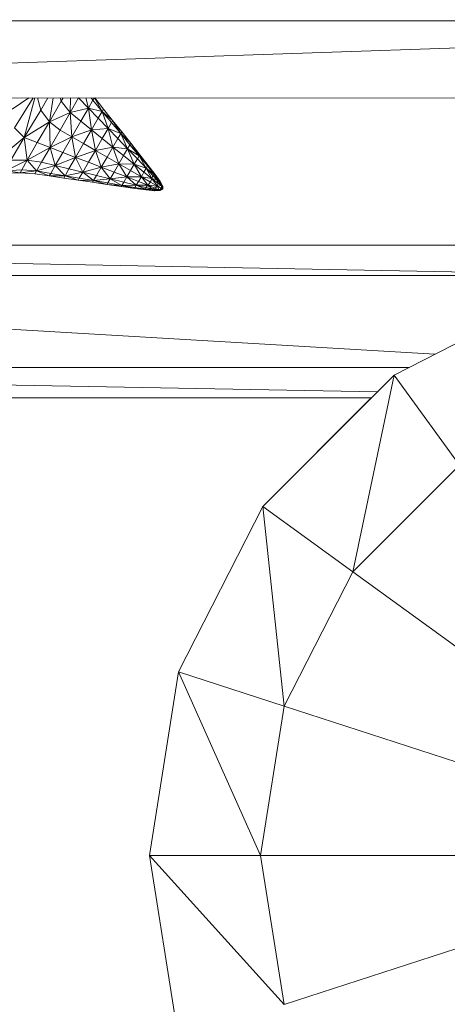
# Model space of a CAD drawing. Header units: feet. Extents: x 154 to 734, y 944 to 1247.
# Tile 41 of 63: x 293 to 305, y 971 to 997. Entities that reach past the tile are written whole.
import ezdxf

# ---------------------------------------------------------------- set-up
doc = ezdxf.new("R2010")
doc.units = ezdxf.units.FT
doc.header["$MEASUREMENT"] = 0
doc.layers.get('0').update_dxf_attribs({"true_color": 0x5890e1})

# ---------------------------------------------------------------- blocks, each defined once
blk = doc.blocks.new('A$Ca1c6a726')
at = {"color": 0, "linetype": 'Continuous', "lineweight": 0, "extrusion": (2.22045e-16, 1, -2.22045e-16)}
for p, q in [((171.828, 53.028), (110.652, 50.983)), ((171.828, 53.028), (110.652, 50.983)), ((171.863, 53.057), (110.775, 53.102)), ((171.863, 53.057), (110.775, 53.102)), ((171.854, 53.049), (110.775, 53.095)), ((171.863, 53.057), (110.775, 53.095)), ((171.854, 53.049), (110.775, 53.095)), ((171.863, 53.057), (110.775, 53.095)), ((169.331, 50.954), (110.652, 50.983)), ((169.331, 50.954), (110.652, 50.983)), ((139.213, 50.968), (138.759, 50.662)), ((139.213, 50.968), (138.759, 50.662)), ((138.825, 50.148), (139.33, 50.968)), ((139.33, 50.968), (138.825, 50.148)), ((139.377, 50.968), (139.085, 49.884)), ((139.085, 49.884), (139.377, 50.968)), ((139.54, 50.633), (139.45, 50.968)), ((139.54, 50.633), (139.45, 50.968)), ((139.54, 50.633), (139.733, 50.968)), ((139.733, 50.968), (139.54, 50.633)), ((139.882, 50.968), (139.776, 50.318)), ((139.776, 50.318), (139.882, 50.968)), ((140.098, 50.877), (139.776, 50.318)), ((140.098, 50.877), (139.776, 50.318)), ((140.098, 50.877), (140.066, 50.968)), ((140.098, 50.877), (140.066, 50.968)), ((140.098, 50.877), (140.151, 50.968)), ((140.151, 50.968), (140.098, 50.877)), ((140.344, 50.568), (140.098, 50.877)), ((140.344, 50.568), (140.098, 50.877)), ((140.351, 50.968), (140.344, 50.568)), ((140.344, 50.568), (140.351, 50.968)), ((140.574, 50.967), (140.344, 50.568)), ((140.574, 50.967), (140.344, 50.568)), ((140.574, 50.967), (140.575, 50.968)), ((140.574, 50.967), (140.574, 50.968)), ((140.574, 50.967), (140.574, 50.968)), ((140.575, 50.968), (140.574, 50.967)), ((140.842, 50.688), (140.574, 50.967)), ((140.842, 50.688), (140.574, 50.967)), ((140.842, 50.688), (140.772, 50.968)), ((140.842, 50.688), (140.772, 50.968)), ((140.842, 50.688), (140.965, 50.902)), ((140.965, 50.902), (140.842, 50.688)), ((140.965, 50.902), (140.911, 50.968)), ((140.965, 50.902), (140.911, 50.968)), ((140.965, 50.902), (141.003, 50.968)), ((141.003, 50.968), (140.965, 50.902)), ((141.218, 50.599), (140.965, 50.902)), ((141.218, 50.599), (140.965, 50.902)), ((141.218, 50.599), (141.01, 50.968)), ((141.218, 50.599), (141.01, 50.968)), ((141.254, 50.662), (141.011, 50.968)), ((141.254, 50.662), (141.011, 50.968)), ((139.54, 50.633), (139.085, 49.884)), ((139.54, 50.633), (139.085, 49.884)), ((139.776, 50.318), (139.54, 50.633)), ((139.776, 50.318), (139.54, 50.633)), ((140.344, 50.568), (139.776, 50.318)), ((140.344, 50.568), (139.776, 50.318)), ((140.068, 50.09), (140.344, 50.568)), ((140.344, 50.568), (140.068, 50.09)), ((140.842, 50.688), (140.344, 50.568)), ((140.842, 50.688), (140.344, 50.568)), ((140.636, 50.332), (140.344, 50.568)), ((140.636, 50.332), (140.344, 50.568)), ((140.389, 49.905), (140.344, 50.568)), ((140.389, 49.905), (140.344, 50.568)), ((140.636, 50.332), (140.842, 50.688)), ((140.842, 50.688), (140.636, 50.332)), ((141.218, 50.599), (140.842, 50.688)), ((141.218, 50.599), (140.842, 50.688)), ((141.109, 50.411), (140.842, 50.688)), ((141.109, 50.411), (140.842, 50.688)), ((140.927, 50.097), (140.842, 50.688)), ((140.927, 50.097), (140.842, 50.688)), ((141.109, 50.411), (141.218, 50.599)), ((141.218, 50.599), (141.109, 50.411)), ((141.218, 50.599), (141.254, 50.662)), ((141.254, 50.662), (141.218, 50.599)), ((141.502, 50.35), (141.218, 50.599)), ((141.502, 50.35), (141.218, 50.599)), ((141.47, 50.296), (141.218, 50.599)), ((141.47, 50.296), (141.218, 50.599)), ((141.376, 50.133), (141.218, 50.599)), ((141.376, 50.133), (141.218, 50.599)), ((141.502, 50.35), (141.254, 50.662)), ((141.254, 50.662), (141.502, 50.35)), ((139.776, 50.318), (139.085, 49.884)), ((139.776, 50.318), (139.085, 49.884)), ((139.44, 49.746), (139.776, 50.318)), ((139.776, 50.318), (139.44, 49.746)), ((140.068, 50.09), (139.776, 50.318)), ((140.068, 50.09), (139.776, 50.318)), ((139.792, 49.611), (139.776, 50.318)), ((139.792, 49.611), (139.776, 50.318)), ((140.389, 49.905), (140.636, 50.332)), ((140.636, 50.332), (140.389, 49.905)), ((140.927, 50.097), (140.636, 50.332)), ((140.927, 50.097), (140.636, 50.332)), ((140.927, 50.097), (141.109, 50.411)), ((141.109, 50.411), (140.927, 50.097)), ((141.376, 50.133), (141.109, 50.411)), ((141.376, 50.133), (141.109, 50.411)), ((141.376, 50.133), (141.47, 50.296)), ((141.47, 50.296), (141.376, 50.133)), ((141.47, 50.296), (141.502, 50.35)), ((141.502, 50.35), (141.47, 50.296)), ((141.723, 49.993), (141.47, 50.296)), ((141.723, 49.993), (141.47, 50.296)), ((141.749, 50.039), (141.502, 50.35)), ((141.723, 49.993), (141.502, 50.35)), ((141.749, 50.039), (141.502, 50.35)), ((141.723, 49.993), (141.502, 50.35)), ((139.085, 49.884), (138.825, 50.148)), ((139.085, 49.884), (138.825, 50.148)), ((139.792, 49.611), (140.068, 50.09)), ((140.068, 50.09), (139.792, 49.611)), ((140.389, 49.905), (140.068, 50.09)), ((140.389, 49.905), (140.068, 50.09)), ((140.927, 50.097), (140.389, 49.905)), ((140.927, 50.097), (140.389, 49.905)), ((140.709, 49.72), (140.927, 50.097)), ((140.927, 50.097), (140.709, 49.72)), ((141.376, 50.133), (140.927, 50.097)), ((141.376, 50.133), (140.927, 50.097)), ((141.219, 49.862), (140.927, 50.097)), ((141.219, 49.862), (140.927, 50.097)), ((141.03, 49.536), (140.927, 50.097)), ((141.03, 49.536), (140.927, 50.097)), ((141.219, 49.862), (141.376, 50.133)), ((141.376, 50.133), (141.219, 49.862)), ((141.723, 49.993), (141.376, 50.133)), ((141.723, 49.993), (141.376, 50.133)), ((141.643, 49.856), (141.376, 50.133)), ((141.643, 49.856), (141.376, 50.133)), ((141.51, 49.627), (141.376, 50.133)), ((141.51, 49.627), (141.376, 50.133)), ((141.643, 49.856), (141.723, 49.993)), ((141.723, 49.993), (141.643, 49.856)), ((141.723, 49.993), (141.749, 50.039)), ((141.749, 50.039), (141.723, 49.993)), ((141.997, 49.728), (141.723, 49.993)), ((141.975, 49.69), (141.723, 49.993)), ((141.997, 49.728), (141.723, 49.993)), ((141.975, 49.69), (141.723, 49.993)), ((141.91, 49.578), (141.723, 49.993)), ((141.91, 49.578), (141.723, 49.993)), ((141.997, 49.728), (141.749, 50.039)), ((141.749, 50.039), (141.997, 49.728)), ((139.085, 49.884), (138.059, 49.034)), ((139.085, 49.884), (138.059, 49.034)), ((138.72, 49.27), (139.085, 49.884)), ((139.085, 49.884), (138.72, 49.27)), ((139.44, 49.746), (139.085, 49.884)), ((139.44, 49.746), (139.085, 49.884)), ((139.164, 49.272), (139.085, 49.884)), ((139.164, 49.272), (139.085, 49.884)), ((139.164, 49.272), (139.44, 49.746)), ((139.44, 49.746), (139.164, 49.272)), ((139.792, 49.611), (139.44, 49.746)), ((139.792, 49.611), (139.44, 49.746)), ((140.389, 49.905), (139.792, 49.611)), ((140.389, 49.905), (139.792, 49.611)), ((140.142, 49.477), (140.389, 49.905)), ((140.389, 49.905), (140.142, 49.477)), ((140.709, 49.72), (140.389, 49.905)), ((140.709, 49.72), (140.389, 49.905)), ((140.492, 49.344), (140.389, 49.905)), ((140.492, 49.344), (140.389, 49.905)), ((141.03, 49.536), (141.219, 49.862)), ((141.219, 49.862), (141.03, 49.536)), ((141.51, 49.627), (141.219, 49.862)), ((141.51, 49.627), (141.219, 49.862)), ((141.51, 49.627), (141.643, 49.856)), ((141.643, 49.856), (141.51, 49.627)), ((141.91, 49.578), (141.643, 49.856)), ((141.91, 49.578), (141.643, 49.856)), ((141.975, 49.69), (141.997, 49.728)), ((141.997, 49.728), (141.975, 49.69)), ((142.227, 49.388), (141.997, 49.728)), ((142.244, 49.417), (141.997, 49.728)), ((142.244, 49.417), (141.997, 49.728)), ((142.227, 49.388), (141.997, 49.728)), ((139.792, 49.611), (139.164, 49.272)), ((139.792, 49.611), (139.164, 49.272)), ((139.562, 49.212), (139.792, 49.611)), ((139.792, 49.611), (139.562, 49.212)), ((140.142, 49.477), (139.792, 49.611)), ((140.142, 49.477), (139.792, 49.611)), ((139.936, 49.121), (139.792, 49.611)), ((139.936, 49.121), (139.792, 49.611)), ((139.936, 49.121), (140.142, 49.477)), ((140.142, 49.477), (139.936, 49.121)), ((140.492, 49.344), (140.142, 49.477)), ((140.492, 49.344), (140.142, 49.477)), ((140.492, 49.344), (140.709, 49.72)), ((140.709, 49.72), (140.492, 49.344)), ((141.03, 49.536), (140.492, 49.344)), ((141.03, 49.536), (140.492, 49.344)), ((141.03, 49.536), (140.709, 49.72)), ((141.03, 49.536), (140.709, 49.72)), ((140.841, 49.211), (141.03, 49.536)), ((141.03, 49.536), (140.841, 49.211)), ((141.51, 49.627), (141.03, 49.536)), ((141.51, 49.627), (141.03, 49.536)), ((141.351, 49.352), (141.03, 49.536)), ((141.351, 49.352), (141.03, 49.536)), ((141.191, 49.077), (141.03, 49.536)), ((141.191, 49.077), (141.03, 49.536)), ((141.351, 49.352), (141.51, 49.627)), ((141.51, 49.627), (141.351, 49.352)), ((141.91, 49.578), (141.51, 49.627)), ((141.801, 49.392), (141.51, 49.627)), ((141.671, 49.168), (141.51, 49.627)), ((141.91, 49.578), (141.51, 49.627)), ((141.801, 49.392), (141.51, 49.627)), ((141.671, 49.168), (141.51, 49.627)), ((141.801, 49.392), (141.91, 49.578)), ((141.91, 49.578), (141.801, 49.392)), ((141.91, 49.578), (141.975, 49.69)), ((141.975, 49.69), (141.91, 49.578)), ((142.227, 49.388), (141.91, 49.578)), ((142.227, 49.388), (141.91, 49.578)), ((142.177, 49.301), (141.91, 49.578)), ((142.177, 49.301), (141.91, 49.578)), ((142.092, 49.156), (141.91, 49.578)), ((142.092, 49.156), (141.91, 49.578)), ((142.227, 49.388), (141.975, 49.69)), ((142.227, 49.388), (141.975, 49.69)), ((139.164, 49.272), (138.588, 48.978)), ((139.164, 49.272), (138.588, 48.978)), ((139.164, 49.272), (138.72, 49.27)), ((139.164, 49.272), (138.72, 49.27)), ((139.021, 49.007), (139.164, 49.272)), ((139.164, 49.272), (139.021, 49.007)), ((139.562, 49.212), (139.164, 49.272)), ((139.562, 49.212), (139.164, 49.272)), ((139.424, 48.973), (139.164, 49.272)), ((139.424, 48.973), (139.164, 49.272)), ((139.424, 48.973), (139.562, 49.212)), ((139.562, 49.212), (139.424, 48.973)), ((139.936, 49.121), (139.562, 49.212)), ((139.936, 49.121), (139.562, 49.212)), ((140.492, 49.344), (139.936, 49.121)), ((140.492, 49.344), (139.936, 49.121)), ((140.31, 49.03), (140.492, 49.344)), ((140.492, 49.344), (140.31, 49.03)), ((140.841, 49.211), (140.492, 49.344)), ((140.684, 48.939), (140.492, 49.344)), ((140.841, 49.211), (140.492, 49.344)), ((140.684, 48.939), (140.492, 49.344)), ((140.684, 48.939), (140.841, 49.211)), ((140.841, 49.211), (140.684, 48.939)), ((141.191, 49.077), (140.841, 49.211)), ((141.191, 49.077), (140.841, 49.211)), ((141.191, 49.077), (141.351, 49.352)), ((141.351, 49.352), (141.191, 49.077)), ((141.671, 49.168), (141.351, 49.352)), ((141.671, 49.168), (141.351, 49.352)), ((141.671, 49.168), (141.801, 49.392)), ((141.801, 49.392), (141.671, 49.168)), ((142.092, 49.156), (141.801, 49.392)), ((142.092, 49.156), (141.801, 49.392)), ((142.092, 49.156), (142.177, 49.301)), ((142.177, 49.301), (142.092, 49.156)), ((142.177, 49.301), (142.227, 49.388)), ((142.227, 49.388), (142.177, 49.301)), ((142.416, 49.05), (142.177, 49.301)), ((142.416, 49.05), (142.177, 49.301)), ((142.227, 49.388), (142.244, 49.417)), ((142.244, 49.417), (142.227, 49.388)), ((142.456, 49.109), (142.227, 49.388)), ((142.416, 49.05), (142.227, 49.388)), ((142.471, 49.127), (142.227, 49.388)), ((142.471, 49.127), (142.227, 49.388)), ((142.456, 49.109), (142.227, 49.388)), ((142.416, 49.05), (142.227, 49.388)), ((142.471, 49.127), (142.244, 49.417)), ((142.244, 49.417), (142.471, 49.127)), ((138.981, 48.926), (138.578, 48.911)), ((138.981, 48.926), (138.578, 48.911)), ((139.021, 49.007), (138.588, 48.978)), ((139.021, 49.007), (138.588, 48.978)), ((138.981, 48.926), (138.588, 48.978)), ((138.981, 48.926), (138.588, 48.978)), ((138.981, 48.926), (139.021, 49.007)), ((139.021, 49.007), (138.981, 48.926)), ((139.424, 48.973), (138.981, 48.926)), ((139.424, 48.973), (138.981, 48.926)), ((139.378, 48.893), (138.981, 48.926)), ((139.378, 48.893), (138.981, 48.926)), ((139.424, 48.973), (139.021, 49.007)), ((139.424, 48.973), (139.021, 49.007)), ((139.378, 48.893), (139.424, 48.973)), ((139.424, 48.973), (139.378, 48.893)), ((139.936, 49.121), (139.424, 48.973)), ((139.936, 49.121), (139.424, 48.973)), ((139.813, 48.907), (139.424, 48.973)), ((139.771, 48.836), (139.424, 48.973)), ((139.813, 48.907), (139.424, 48.973)), ((139.771, 48.836), (139.424, 48.973)), ((139.813, 48.907), (139.936, 49.121)), ((139.936, 49.121), (139.813, 48.907)), ((140.31, 49.03), (139.936, 49.121)), ((140.31, 49.03), (139.936, 49.121)), ((140.201, 48.842), (139.936, 49.121)), ((140.201, 48.842), (139.936, 49.121)), ((140.201, 48.842), (140.31, 49.03)), ((140.31, 49.03), (140.201, 48.842)), ((140.684, 48.939), (140.201, 48.842)), ((140.684, 48.939), (140.201, 48.842)), ((140.684, 48.939), (140.31, 49.03)), ((140.684, 48.939), (140.31, 49.03)), ((140.59, 48.777), (140.684, 48.939)), ((140.684, 48.939), (140.59, 48.777)), ((141.191, 49.077), (140.684, 48.939)), ((141.191, 49.077), (140.684, 48.939)), ((141.058, 48.849), (140.684, 48.939)), ((141.058, 48.849), (140.684, 48.939)), ((140.979, 48.711), (140.684, 48.939)), ((140.979, 48.711), (140.684, 48.939)), ((141.058, 48.849), (141.191, 49.077)), ((141.191, 49.077), (141.058, 48.849)), ((141.671, 49.168), (141.191, 49.077)), ((141.671, 49.168), (141.191, 49.077)), ((141.541, 48.944), (141.191, 49.077)), ((141.432, 48.757), (141.191, 49.077)), ((141.541, 48.944), (141.191, 49.077)), ((141.432, 48.757), (141.191, 49.077)), ((141.432, 48.757), (141.541, 48.944)), ((141.541, 48.944), (141.432, 48.757)), ((141.541, 48.944), (141.671, 49.168)), ((141.671, 49.168), (141.541, 48.944)), ((141.89, 48.809), (141.541, 48.944)), ((141.89, 48.809), (141.541, 48.944)), ((142.092, 49.156), (141.671, 49.168)), ((141.991, 48.983), (141.671, 49.168)), ((142.092, 49.156), (141.671, 49.168)), ((141.991, 48.983), (141.671, 49.168)), ((141.89, 48.809), (141.671, 49.168)), ((141.89, 48.809), (141.671, 49.168)), ((141.89, 48.809), (141.991, 48.983)), ((141.991, 48.983), (141.89, 48.809)), ((141.991, 48.983), (142.092, 49.156)), ((142.092, 49.156), (141.991, 48.983)), ((142.288, 48.812), (141.991, 48.983)), ((142.288, 48.812), (141.991, 48.983)), ((142.416, 49.05), (142.092, 49.156)), ((142.358, 48.942), (142.092, 49.156)), ((142.288, 48.812), (142.092, 49.156)), ((142.416, 49.05), (142.092, 49.156)), ((142.358, 48.942), (142.092, 49.156)), ((142.288, 48.812), (142.092, 49.156)), ((142.288, 48.812), (142.358, 48.942)), ((142.358, 48.942), (142.288, 48.812)), ((142.358, 48.942), (142.416, 49.05)), ((142.416, 49.05), (142.358, 48.942)), ((142.574, 48.769), (142.358, 48.942)), ((142.574, 48.769), (142.358, 48.942)), ((142.416, 49.05), (142.456, 49.109)), ((142.456, 49.109), (142.416, 49.05)), ((142.638, 48.879), (142.416, 49.05)), ((142.638, 48.879), (142.416, 49.05)), ((142.602, 48.851), (142.416, 49.05)), ((142.602, 48.851), (142.416, 49.05)), ((142.574, 48.769), (142.416, 49.05)), ((142.574, 48.769), (142.416, 49.05)), ((142.456, 49.109), (142.471, 49.127)), ((142.471, 49.127), (142.456, 49.109)), ((142.638, 48.879), (142.456, 49.109)), ((142.638, 48.879), (142.456, 49.109)), ((142.638, 48.879), (142.471, 49.127)), ((142.659, 48.879), (142.471, 49.127)), ((142.638, 48.879), (142.471, 49.127)), ((142.659, 48.879), (142.471, 49.127)), ((139.771, 48.836), (139.378, 48.893)), ((139.771, 48.836), (139.378, 48.893)), ((139.771, 48.836), (139.813, 48.907)), ((139.813, 48.907), (139.771, 48.836)), ((140.201, 48.842), (139.771, 48.836)), ((140.201, 48.842), (139.771, 48.836)), ((140.165, 48.779), (139.771, 48.836)), ((140.165, 48.779), (139.771, 48.836)), ((140.201, 48.842), (139.813, 48.907)), ((140.201, 48.842), (139.813, 48.907)), ((140.165, 48.779), (140.201, 48.842)), ((140.201, 48.842), (140.165, 48.779)), ((140.559, 48.722), (140.165, 48.779)), ((140.559, 48.722), (140.165, 48.779)), ((140.59, 48.777), (140.201, 48.842)), ((140.559, 48.722), (140.201, 48.842)), ((140.59, 48.777), (140.201, 48.842)), ((140.559, 48.722), (140.201, 48.842)), ((140.559, 48.722), (140.59, 48.777)), ((140.59, 48.777), (140.559, 48.722)), ((140.979, 48.711), (140.559, 48.722)), ((140.952, 48.665), (140.559, 48.722)), ((140.979, 48.711), (140.559, 48.722)), ((140.952, 48.665), (140.559, 48.722)), ((140.979, 48.711), (140.59, 48.777)), ((140.979, 48.711), (140.59, 48.777)), ((140.952, 48.665), (140.979, 48.711)), ((140.979, 48.711), (140.952, 48.665)), ((141.346, 48.608), (140.952, 48.665)), ((141.346, 48.608), (140.952, 48.665)), ((140.979, 48.711), (141.058, 48.849)), ((141.058, 48.849), (140.979, 48.711)), ((141.432, 48.757), (140.979, 48.711)), ((141.432, 48.757), (140.979, 48.711)), ((141.367, 48.645), (140.979, 48.711)), ((141.346, 48.608), (140.979, 48.711)), ((141.367, 48.645), (140.979, 48.711)), ((141.346, 48.608), (140.979, 48.711)), ((141.432, 48.757), (141.058, 48.849)), ((141.432, 48.757), (141.058, 48.849)), ((141.367, 48.645), (141.432, 48.757)), ((141.432, 48.757), (141.367, 48.645)), ((141.89, 48.809), (141.432, 48.757)), ((141.89, 48.809), (141.432, 48.757)), ((141.806, 48.665), (141.432, 48.757)), ((141.806, 48.665), (141.432, 48.757)), ((141.756, 48.578), (141.432, 48.757)), ((141.756, 48.578), (141.432, 48.757)), ((141.756, 48.578), (141.806, 48.665)), ((141.806, 48.665), (141.756, 48.578)), ((141.806, 48.665), (141.89, 48.809)), ((141.89, 48.809), (141.806, 48.665)), ((142.144, 48.582), (141.806, 48.665)), ((142.144, 48.582), (141.806, 48.665)), ((142.288, 48.812), (141.89, 48.809)), ((142.288, 48.812), (141.89, 48.809)), ((142.209, 48.686), (141.89, 48.809)), ((142.144, 48.582), (141.89, 48.809)), ((142.209, 48.686), (141.89, 48.809)), ((142.144, 48.582), (141.89, 48.809)), ((142.144, 48.582), (142.209, 48.686)), ((142.209, 48.686), (142.144, 48.582)), ((142.209, 48.686), (142.288, 48.812)), ((142.288, 48.812), (142.209, 48.686)), ((142.467, 48.584), (142.209, 48.686)), ((142.467, 48.584), (142.209, 48.686)), ((142.574, 48.769), (142.288, 48.812)), ((142.536, 48.668), (142.288, 48.812)), ((142.574, 48.769), (142.288, 48.812)), ((142.536, 48.668), (142.288, 48.812)), ((142.467, 48.584), (142.288, 48.812)), ((142.467, 48.584), (142.288, 48.812)), ((142.467, 48.584), (142.536, 48.668)), ((142.536, 48.668), (142.467, 48.584)), ((142.536, 48.668), (142.574, 48.769)), ((142.574, 48.769), (142.536, 48.668)), ((142.724, 48.559), (142.536, 48.668)), ((142.724, 48.559), (142.536, 48.668)), ((142.574, 48.769), (142.602, 48.851)), ((142.602, 48.851), (142.574, 48.769)), ((142.708, 48.729), (142.574, 48.769)), ((142.735, 48.644), (142.574, 48.769)), ((142.724, 48.559), (142.574, 48.769)), ((142.708, 48.729), (142.574, 48.769)), ((142.735, 48.644), (142.574, 48.769)), ((142.724, 48.559), (142.574, 48.769)), ((142.602, 48.851), (142.638, 48.879)), ((142.638, 48.879), (142.602, 48.851)), ((142.708, 48.729), (142.602, 48.851)), ((142.708, 48.729), (142.602, 48.851)), ((142.638, 48.879), (142.659, 48.879)), ((142.796, 48.684), (142.638, 48.879)), ((142.767, 48.699), (142.638, 48.879)), ((142.659, 48.879), (142.638, 48.879)), ((142.796, 48.684), (142.638, 48.879)), ((142.767, 48.699), (142.638, 48.879)), ((142.708, 48.729), (142.638, 48.879)), ((142.708, 48.729), (142.638, 48.879)), ((142.796, 48.684), (142.659, 48.879)), ((142.659, 48.879), (142.796, 48.684)), ((142.708, 48.729), (142.767, 48.699)), ((142.735, 48.644), (142.708, 48.729)), ((142.767, 48.699), (142.708, 48.729)), ((142.835, 48.573), (142.708, 48.729)), ((142.835, 48.573), (142.708, 48.729)), ((142.735, 48.644), (142.708, 48.729)), ((142.767, 48.699), (142.796, 48.684)), ((142.796, 48.684), (142.767, 48.699)), ((142.835, 48.573), (142.767, 48.699)), ((142.835, 48.573), (142.767, 48.699)), ((142.835, 48.573), (142.796, 48.684)), ((142.87, 48.551), (142.796, 48.684)), ((142.835, 48.573), (142.796, 48.684)), ((142.87, 48.551), (142.796, 48.684)), ((141.346, 48.608), (141.367, 48.645)), ((141.367, 48.645), (141.346, 48.608)), ((141.756, 48.578), (141.346, 48.608)), ((141.739, 48.549), (141.346, 48.608)), ((141.756, 48.578), (141.346, 48.608)), ((141.739, 48.549), (141.346, 48.608)), ((141.756, 48.578), (141.367, 48.645)), ((141.756, 48.578), (141.367, 48.645)), ((141.739, 48.549), (141.756, 48.578)), ((141.756, 48.578), (141.739, 48.549)), ((142.104, 48.496), (141.739, 48.549)), ((142.104, 48.496), (141.739, 48.549)), ((142.144, 48.582), (141.756, 48.578)), ((142.144, 48.582), (141.756, 48.578)), ((142.112, 48.518), (141.756, 48.578)), ((142.104, 48.496), (141.756, 48.578)), ((142.112, 48.518), (141.756, 48.578)), ((142.104, 48.496), (141.756, 48.578)), ((142.104, 48.496), (142.112, 48.518)), ((142.112, 48.518), (142.104, 48.496)), ((142.403, 48.474), (142.104, 48.496)), ((142.413, 48.456), (142.104, 48.496)), ((142.403, 48.474), (142.104, 48.496)), ((142.413, 48.456), (142.104, 48.496)), ((142.112, 48.518), (142.144, 48.582)), ((142.144, 48.582), (142.112, 48.518)), ((142.403, 48.474), (142.112, 48.518)), ((142.403, 48.474), (142.112, 48.518)), ((142.467, 48.584), (142.144, 48.582)), ((142.467, 48.584), (142.144, 48.582)), ((142.409, 48.52), (142.144, 48.582)), ((142.409, 48.52), (142.144, 48.582)), ((142.403, 48.474), (142.144, 48.582)), ((142.403, 48.474), (142.144, 48.582)), ((142.403, 48.474), (142.409, 48.52)), ((142.409, 48.52), (142.403, 48.474)), ((142.568, 48.489), (142.403, 48.474)), ((142.568, 48.489), (142.403, 48.474)), ((142.413, 48.456), (142.403, 48.474)), ((142.651, 48.434), (142.403, 48.474)), ((142.413, 48.456), (142.403, 48.474)), ((142.623, 48.451), (142.403, 48.474)), ((142.651, 48.434), (142.403, 48.474)), ((142.623, 48.451), (142.403, 48.474)), ((142.409, 48.52), (142.467, 48.584)), ((142.467, 48.584), (142.409, 48.52)), ((142.568, 48.489), (142.409, 48.52)), ((142.568, 48.489), (142.409, 48.52)), ((142.651, 48.434), (142.413, 48.456)), ((142.413, 48.456), (142.651, 48.434)), ((142.724, 48.559), (142.467, 48.584)), ((142.655, 48.507), (142.467, 48.584)), ((142.568, 48.489), (142.467, 48.584)), ((142.724, 48.559), (142.467, 48.584)), ((142.655, 48.507), (142.467, 48.584)), ((142.568, 48.489), (142.467, 48.584)), ((142.568, 48.489), (142.655, 48.507)), ((142.655, 48.507), (142.568, 48.489)), ((142.623, 48.451), (142.568, 48.489)), ((142.767, 48.455), (142.568, 48.489)), ((142.767, 48.455), (142.568, 48.489)), ((142.623, 48.451), (142.568, 48.489)), ((142.623, 48.451), (142.767, 48.455)), ((142.767, 48.455), (142.623, 48.451)), ((142.651, 48.434), (142.623, 48.451)), ((142.651, 48.434), (142.623, 48.451)), ((142.767, 48.455), (142.651, 48.434)), ((142.651, 48.434), (142.767, 48.455)), ((142.803, 48.436), (142.651, 48.434)), ((142.803, 48.436), (142.651, 48.434)), ((142.655, 48.507), (142.724, 48.559)), ((142.724, 48.559), (142.655, 48.507)), ((142.767, 48.455), (142.655, 48.507)), ((142.767, 48.455), (142.655, 48.507)), ((142.724, 48.559), (142.735, 48.644)), ((142.735, 48.644), (142.724, 48.559)), ((142.835, 48.573), (142.724, 48.559)), ((142.835, 48.573), (142.724, 48.559)), ((142.836, 48.493), (142.724, 48.559)), ((142.836, 48.493), (142.724, 48.559)), ((142.767, 48.455), (142.724, 48.559)), ((142.767, 48.455), (142.724, 48.559)), ((142.735, 48.644), (142.835, 48.573)), ((142.835, 48.573), (142.735, 48.644)), ((142.767, 48.455), (142.836, 48.493)), ((142.836, 48.493), (142.767, 48.455)), ((142.874, 48.472), (142.767, 48.455)), ((142.874, 48.472), (142.767, 48.455)), ((142.803, 48.436), (142.767, 48.455)), ((142.803, 48.436), (142.767, 48.455)), ((142.803, 48.436), (142.874, 48.472)), ((142.874, 48.472), (142.803, 48.436)), ((142.835, 48.573), (142.87, 48.551)), ((142.836, 48.493), (142.835, 48.573)), ((142.874, 48.472), (142.835, 48.573)), ((142.836, 48.493), (142.835, 48.573)), ((142.87, 48.551), (142.835, 48.573)), ((142.874, 48.472), (142.835, 48.573)), ((142.836, 48.493), (142.874, 48.472)), ((142.874, 48.472), (142.836, 48.493)), ((142.874, 48.472), (142.87, 48.551)), ((142.87, 48.551), (142.874, 48.472)), ((156.727, 46.952), (135.91, 46.952)), ((156.727, 46.952), (135.91, 46.952)), ((156.727, 46.952), (135.91, 46.952)), ((156.727, 46.952), (135.91, 46.952)), ((156.727, 46.952), (135.91, 46.952)), ((156.727, 46.952), (135.91, 46.952)), ((156.013, 46.119), (135.587, 46.514)), ((156.013, 46.119), (135.587, 46.514)), ((156.013, 46.119), (135.426, 46.119)), ((135.426, 46.119), (156.013, 46.119)), ((149.185, 43.402), (153.703, 45.703)), ((153.703, 45.703), (149.185, 43.402)), ((150.3, 43.97), (135.622, 44.833)), ((150.3, 43.97), (135.622, 44.833)), ((149.595, 43.61), (135.994, 43.61)), ((149.595, 43.61), (135.994, 43.61)), ((145.601, 39.817), (149.185, 43.402)), ((149.185, 43.402), (145.601, 39.817)), ((149.185, 43.402), (148.058, 38.031)), ((148.058, 38.031), (149.185, 43.402)), ((150.971, 40.944), (149.185, 43.402)), ((150.971, 40.944), (149.185, 43.402)), ((148.726, 42.942), (136.136, 43.182)), ((148.726, 42.942), (136.136, 43.182)), ((148.561, 42.777), (136.269, 42.777)), ((148.561, 42.777), (136.269, 42.777)), ((148.561, 42.777), (145.601, 39.817)), ((148.561, 42.777), (145.601, 39.817)), ((148.561, 42.777), (145.601, 39.817)), ((145.601, 39.817), (148.561, 42.777)), ((150.971, 40.944), (148.058, 38.031)), ((150.971, 40.944), (148.058, 38.031)), ((145.601, 39.817), (143.299, 35.3)), ((145.601, 39.817), (143.299, 35.3)), ((143.299, 35.3), (145.601, 39.817)), ((145.601, 39.817), (143.299, 35.3)), ((145.601, 39.817), (145.601, 39.817)), ((145.601, 39.817), (145.601, 39.817)), ((148.058, 38.031), (145.601, 39.817)), ((148.058, 38.031), (145.601, 39.817)), ((146.188, 34.361), (145.601, 39.817)), ((146.188, 34.361), (145.601, 39.817)), ((146.188, 34.361), (148.058, 38.031)), ((148.058, 38.031), (146.188, 34.361)), ((153.867, 33.811), (148.058, 38.031)), ((153.867, 33.811), (148.058, 38.031)), ((143.299, 35.3), (142.506, 30.292)), ((143.299, 35.3), (142.506, 30.292)), ((143.299, 35.3), (142.506, 30.292)), ((143.299, 35.3), (142.506, 30.292)), ((142.506, 30.292), (143.299, 35.3)), ((143.299, 35.3), (142.506, 30.292)), ((143.299, 35.3), (143.299, 35.3)), ((143.299, 35.3), (143.299, 35.3)), ((146.188, 34.361), (143.299, 35.3)), ((146.188, 34.361), (143.299, 35.3)), ((145.543, 30.292), (143.299, 35.3)), ((145.543, 30.292), (143.299, 35.3)), ((145.543, 30.292), (146.188, 34.361)), ((146.188, 34.361), (145.543, 30.292)), ((154.12, 31.784), (146.188, 34.361)), ((154.12, 31.784), (146.188, 34.361)), ((142.506, 30.292), (142.506, 30.292)), ((142.506, 30.292), (142.506, 30.292)), ((143.299, 25.285), (142.506, 30.292)), ((143.299, 25.285), (142.506, 30.292)), ((142.506, 30.292), (142.506, 30.292)), ((142.506, 30.292), (142.506, 30.292)), ((143.299, 25.285), (142.506, 30.292)), ((146.188, 26.223), (142.506, 30.292)), ((143.299, 25.285), (142.506, 30.292)), ((145.543, 30.292), (142.506, 30.292)), ((145.543, 30.292), (142.506, 30.292)), ((146.188, 26.223), (142.506, 30.292)), ((154.857, 30.292), (145.543, 30.292)), ((154.857, 30.292), (145.543, 30.292)), ((146.188, 26.223), (145.543, 30.292)), ((146.188, 26.223), (145.543, 30.292)), ((155.692, 29.312), (146.188, 26.223)), ((146.188, 26.223), (155.692, 29.312))]:
    blk.add_line(p, q, dxfattribs=at)

msp = doc.modelspace()

# ---------------------------------------------------------------- block references
msp.add_blockref('A$Ca1c6a726', (154.192, 944.327, -71.799))

doc.saveas('drawing.dxf')
